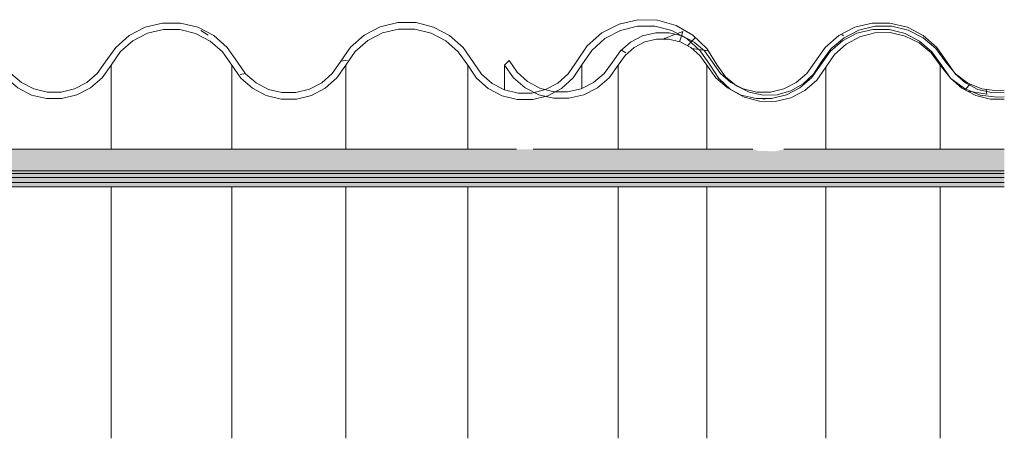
# Model space of a CAD drawing. Header units: metres. Extents: x -28.2 to -1.6, y -1.6 to 5.9.
# Tile 86 of 88: x -5.632 to -4.864, y 3.582 to 3.909. Entities that reach past the tile are written whole.
import ezdxf

# ---------------------------------------------------------------- set-up
doc = ezdxf.new("R2010")
doc.units = ezdxf.units.M
doc.layers.add('A-GLAZ-CWMG', color=7, linetype='Continuous', lineweight=5)
doc.layers.add('A-ROOF', color=7, linetype='Continuous', lineweight=5)
pattern_1 = [(50, (-14.575, 2.812), (0.145753, -0.0127516), [0.01524, -0.16764]), (355, (-14.575, 2.812), (-0.0281956, 0.152849), [0.01219, -0.13411]), (100.451, (-14.563, 2.811), (0.117557, 0.1400984), [0.01295, -0.14247]), (46.184, (-14.575, 2.853), (0.2168615, -0.033639), [0.02286, -0.25146]), (96.636, (-14.557, 2.85), (0.189918, 0.197943), [0.01943, -0.21371]), (351.184, (-14.575, 2.853), (0.18992, 0.197941), [0.01829, -0.20117]), (21, (-14.555, 2.843), (0.1212965, -0.0818154), [0.01524, -0.16764]), (326, (-14.555, 2.843), (0.049442, 0.147354), [0.01219, -0.13411]), (71.451, (-14.545, 2.836), (0.170739, 0.06554), [0.01295, -0.14247]), (37.5, (-14.575, 2.812), (0.0024723, 0.0676433), [0.00671, -0.12578, 0.00671, -0.12944, -0.13462]), (37.5, (-14.575, 2.812), (0.0024723, 0.0676433), [-0.26863, 0.00671, -0.12791]), (7.5, (-14.575, 2.812), (0.0534566, 0.0801431), [0.00671, -0.07092, 0.00671, -0.12273, -0.05131]), (7.5, (-14.575, 2.812), (0.0534566, 0.0801431), [-0.20706, 0.00671, -0.0446]), (327.5, (-14.62, 2.812), (0.1084765, -0.0045819), [0.00671, -0.04409, 0.00671, -0.15179, -0.21031]), (327.5, (-14.62, 2.812), (0.1084765, -0.0045819), [-0.2093, 0.00671, -0.20361]), (317.5, (-14.641, 2.812), (0.1185073, 0.020342), [0.00671, -0.05933, 0.00671, -0.09855, -0.14935]), (317.5, (-14.641, 2.812), (0.1185073, 0.020342), [-0.1713, 0.00671, -0.14265])]

# ---------------------------------------------------------------- blocks, each defined once
blk = doc.blocks.new('Rectangular Mullion - Telha Fibrocimento - Ondulada-1908998-D - Chamada de detalhe 1')
at = {"layer": 'A-GLAZ-CWMG', "true_color": 0x808080}
h = blk.add_hatch(dxfattribs=at)
h.set_pattern_fill('FP_18', color=8, style=0, pattern_type=2)
h.set_pattern_definition(pattern_1)
h.paths.add_polyline_path([(-17.1409, 3.84662), (-17.1303, 3.84663), (-17.1303, 3.8488), (-17.13601, 3.84808), (-17.14419, 3.84914), (-17.14834, 3.85233), (-17.14905, 3.84978), (-17.16169, 3.85506), (-17.17231, 3.86321), (-17.17184, 3.86262), (-17.16324, 3.85506), (-17.15257, 3.84949), (-17.14683, 3.84808)])
h.paths.add_polyline_path([(-17.28045, 3.8633), (-17.28121, 3.86397), (-17.28009, 3.86502)])
h.paths.add_polyline_path([(-17.3199, 3.84695), (-17.31176, 3.84697), (-17.30013, 3.84984), (-17.2895, 3.85538), (-17.28045, 3.8633), (-17.27874, 3.86572), (-17.27894, 3.86612), (-17.27419, 3.87351), (-17.27349, 3.87314), (-17.27232, 3.8748), (-17.27284, 3.87561), (-17.26658, 3.88408), (-17.26608, 3.88363), (-17.25642, 3.89205), (-17.24508, 3.89793), (-17.23269, 3.90094), (-17.21915, 3.90072), (-17.2186, 3.90058), (-17.21788, 3.90338), (-17.20522, 3.90035), (-17.1943, 3.89482), (-17.19624, 3.89192), (-17.1958, 3.89153), (-17.18875, 3.88533), (-17.19124, 3.89002), (-17.18598, 3.88802), (-17.18373, 3.88611), (-17.18662, 3.88346), (-17.17925, 3.87295), (-17.17546, 3.87502), (-17.16914, 3.8672), (-17.18292, 3.88685), (-17.19359, 3.89619), (-17.20583, 3.90259), (-17.21994, 3.90594), (-17.23332, 3.90596), (-17.24688, 3.90265), (-17.25928, 3.89619), (-17.26983, 3.88697), (-17.28421, 3.86663), (-17.29238, 3.85951), (-17.30198, 3.85454), (-17.31246, 3.85198), (-17.32372, 3.85209), (-17.33372, 3.85454), (-17.34029, 3.85794), (-17.33902, 3.85688), (-17.32898, 3.85198), (-17.31759, 3.84968), (-17.31853, 3.84926), (-17.31989, 3.84697)])
h.paths.add_polyline_path([(-17.46962, 3.84723), (-17.45804, 3.85003), (-17.44743, 3.85546), (-17.43795, 3.8638), (-17.42588, 3.88065), (-17.4188, 3.88684), (-17.41048, 3.89117), (-17.40139, 3.8934), (-17.39145, 3.89325), (-17.38273, 3.89106), (-17.37461, 3.88684), (-17.36725, 3.88025), (-17.3551, 3.86313), (-17.34602, 3.85526), (-17.34377, 3.85414), (-17.34563, 3.85587), (-17.34331, 3.85951), (-17.35283, 3.86257), (-17.34825, 3.86381), (-17.35148, 3.86663), (-17.356, 3.87298), (-17.35961, 3.87295), (-17.36754, 3.88461), (-17.37739, 3.89356), (-17.38223, 3.89616), (-17.39203, 3.89842), (-17.40268, 3.89824), (-17.41219, 3.89592), (-17.42155, 3.89106), (-17.42951, 3.88412), (-17.44209, 3.86661), (-17.45043, 3.85952), (-17.46018, 3.85462), (-17.4708, 3.85218), (-17.48056, 3.85218), (-17.48605, 3.84925), (-17.48792, 3.84878), (-17.48152, 3.84723), (-17.4708, 3.84723)])
h.paths.add_polyline_path([(-17.48605, 3.84925), (-17.48683, 3.8513), (-17.49202, 3.85024), (-17.48783, 3.84954)])
h.paths.add_polyline_path([(-17.49309, 3.85003), (-17.49263, 3.85276), (-17.48792, 3.85398), (-17.49309, 3.85557), (-17.50184, 3.86029), (-17.50996, 3.86763), (-17.51614, 3.87669), (-17.51982, 3.87295), (-17.51278, 3.86325), (-17.5037, 3.85546), (-17.49782, 3.85245)])
h.paths.add_polyline_path([(-17.14041, 3.85054), (-17.14027, 3.85163), (-17.14399, 3.85255), (-17.1409, 3.85081)])
h.paths.add_polyline_path([(-17.17204, 3.86328), (-17.16859, 3.86641), (-17.17406, 3.86977), (-17.1723, 3.86411)])
at = {"layer": 'A-GLAZ-CWMG'}
for p, q in [((-17.51614, 3.87669), (-17.51982, 3.87295)), ((-17.51982, 3.85382), (-17.51982, 3.87295)), ((-17.43132, 3.80742), (-17.43132, 3.87295)), ((-17.3621, 3.80742), (-17.3621, 3.87295)), ((-17.43132, 3.58193), (-17.43132, 3.77825)), ((-17.3621, 3.58193), (-17.3621, 3.77825))]:
    blk.add_line(p, q, dxfattribs=at)
at = {"layer": 'A-GLAZ-CWMG', "flags": 128}
for points in [[(-17.17485, 3.87535), (-17.18292, 3.88685), (-17.19344, 3.89611), (-17.20583, 3.90259), (-17.21938, 3.90594), (-17.23332, 3.90596), (-17.24688, 3.90265), (-17.25928, 3.89619), (-17.26983, 3.88697), (-17.27793, 3.87548)], [(-17.27349, 3.87314), (-17.26608, 3.88363), (-17.25642, 3.89205), (-17.24508, 3.89793), (-17.23269, 3.90094), (-17.21994, 3.90091), (-17.20756, 3.89785), (-17.19624, 3.89192), (-17.18662, 3.88346), (-17.17925, 3.87295)], [(-17.35777, 3.87548), (-17.3639, 3.88412), (-17.37187, 3.89106), (-17.38123, 3.89592), (-17.39145, 3.89842), (-17.40197, 3.89842), (-17.41219, 3.89592), (-17.42155, 3.89106), (-17.42951, 3.88412), (-17.43564, 3.87548)], [(-17.43132, 3.87295), (-17.42588, 3.88065), (-17.4188, 3.88684), (-17.41048, 3.89117), (-17.40139, 3.8934), (-17.39203, 3.8934), (-17.38293, 3.89117), (-17.37461, 3.88684), (-17.36754, 3.88065), (-17.3621, 3.87295)], [(-17.43564, 3.87548), (-17.44209, 3.86661), (-17.45043, 3.85952), (-17.46018, 3.85462), (-17.4708, 3.85218), (-17.48169, 3.85235), (-17.49223, 3.8551), (-17.50184, 3.86029), (-17.50996, 3.86763), (-17.51614, 3.87669)], [(-17.27793, 3.87548), (-17.28421, 3.86663), (-17.29238, 3.85951), (-17.30198, 3.85454), (-17.31246, 3.85198), (-17.32324, 3.85198), (-17.33372, 3.85454), (-17.34331, 3.85951), (-17.35148, 3.86663), (-17.35777, 3.87548)], [(-17.51982, 3.87295), (-17.51278, 3.86325), (-17.5037, 3.85546), (-17.49309, 3.85003), (-17.48152, 3.84723), (-17.46962, 3.84723), (-17.45804, 3.85003), (-17.44743, 3.85546), (-17.43836, 3.86325), (-17.43132, 3.87295)], [(-17.3621, 3.87295), (-17.3551, 3.86313), (-17.34602, 3.85526), (-17.33536, 3.84976), (-17.32372, 3.84694), (-17.31176, 3.84697), (-17.30013, 3.84984), (-17.2895, 3.85538), (-17.28045, 3.8633), (-17.27349, 3.87314)], [(-17.17925, 3.87295), (-17.17231, 3.86303), (-17.17192, 3.8626)], [(-17.13029, 3.85156), (-17.14027, 3.85163), (-17.15079, 3.85421), (-17.16042, 3.85923), (-17.16859, 3.86641), (-17.17485, 3.87535)], [(-17.17189, 3.86257), (-17.16324, 3.85506), (-17.15257, 3.84949), (-17.1409, 3.84662), (-17.13029, 3.84648)]]:
    blk.add_lwpolyline(points, dxfattribs=at)
blk = doc.blocks.new('Rectangular Mullion - Telha Fibrocimento - Ondulada-V127-D - Chamada de detalhe 1')
at = {"layer": 'A-GLAZ-CWMG', "true_color": 0x808080}
h = blk.add_hatch(dxfattribs=at)
h.set_pattern_fill('FP_18', color=8, style=0, pattern_type=2)
h.set_pattern_definition(pattern_1)
h.paths.add_polyline_path([(-17.48605, 3.84925), (-17.49202, 3.85024), (-17.48683, 3.8513), (-17.48635, 3.85003)])
h.paths.add_polyline_path([(-17.30876, 3.84479), (-17.29677, 3.8476), (-17.2858, 3.85325), (-17.2765, 3.86139), (-17.26249, 3.88151), (-17.25346, 3.88956), (-17.24283, 3.89525), (-17.23089, 3.89828), (-17.21832, 3.89827), (-17.20741, 3.8958), (-17.19624, 3.89013), (-17.18735, 3.88268), (-17.17925, 3.87185), (-17.17184, 3.86263), (-17.16126, 3.85474), (-17.14905, 3.84978), (-17.14834, 3.85233), (-17.14419, 3.84914), (-17.13591, 3.84809), (-17.1303, 3.8488), (-17.1303, 3.85383), (-17.13601, 3.85312), (-17.14798, 3.85474), (-17.15873, 3.85907), (-17.16859, 3.86652), (-17.17566, 3.87491), (-17.17925, 3.87295), (-17.18662, 3.88346), (-17.18373, 3.88611), (-17.18662, 3.88826), (-17.19124, 3.89002), (-17.18875, 3.88533), (-17.19624, 3.89192), (-17.1943, 3.89482), (-17.20522, 3.90035), (-17.21788, 3.90338), (-17.2186, 3.90058), (-17.21994, 3.90091), (-17.2328, 3.90091), (-17.24508, 3.89793), (-17.25642, 3.89205), (-17.26608, 3.88363), (-17.26658, 3.88408), (-17.27289, 3.87543), (-17.27232, 3.8748), (-17.27349, 3.87314), (-17.27419, 3.87351), (-17.27894, 3.86612), (-17.27874, 3.86572), (-17.28045, 3.8633), (-17.2895, 3.85538), (-17.30013, 3.84984), (-17.31176, 3.84697), (-17.31989, 3.84697), (-17.31829, 3.84937), (-17.31759, 3.84968), (-17.31829, 3.84966), (-17.32909, 3.852), (-17.33902, 3.85688), (-17.34751, 3.86402), (-17.3551, 3.87466), (-17.36207, 3.88597), (-17.37297, 3.89657), (-17.38611, 3.90414), (-17.40068, 3.90822), (-17.41624, 3.90846), (-17.43053, 3.90514), (-17.44399, 3.89818), (-17.45535, 3.88808), (-17.47008, 3.86642), (-17.47821, 3.85911), (-17.48783, 3.85398), (-17.49263, 3.85276), (-17.49309, 3.85003), (-17.49651, 3.85178), (-17.49838, 3.8513), (-17.50994, 3.85141), (-17.51984, 3.85382), (-17.52951, 3.85886), (-17.53771, 3.86609), (-17.55203, 3.88678), (-17.56261, 3.8962), (-17.5751, 3.90281), (-17.58958, 3.90625), (-17.60288, 3.9063), (-17.61659, 3.90297), (-17.62913, 3.89645), (-17.63978, 3.88711), (-17.65416, 3.86653), (-17.66231, 3.85932), (-17.67192, 3.85426), (-17.68244, 3.85165), (-17.6939, 3.85179), (-17.70379, 3.85421), (-17.71342, 3.85923), (-17.72159, 3.86641), (-17.73592, 3.88685), (-17.74644, 3.89611), (-17.75883, 3.90259), (-17.77294, 3.90594), (-17.78632, 3.90596), (-17.79988, 3.90265), (-17.81228, 3.89619), (-17.82283, 3.88697), (-17.83721, 3.86663), (-17.84538, 3.85951), (-17.85498, 3.85454), (-17.86546, 3.85198), (-17.87672, 3.85209), (-17.88672, 3.85454), (-17.89631, 3.85951), (-17.90448, 3.86663), (-17.9169, 3.88412), (-17.92487, 3.89106), (-17.93423, 3.89592), (-17.94503, 3.89842), (-17.95497, 3.89842), (-17.96519, 3.89592), (-17.97455, 3.89106), (-17.98251, 3.88412), (-17.99509, 3.86661), (-18.00343, 3.85952), (-18.01318, 3.85462), (-18.0238, 3.85218), (-18.03469, 3.85235), (-18.04609, 3.85557), (-18.05484, 3.86029), (-18.06296, 3.86763), (-18.06914, 3.87669), (-18.07282, 3.87295), (-18.06578, 3.86325), (-18.0567, 3.85546), (-18.04523, 3.84982), (-18.03452, 3.84723), (-18.02262, 3.84723), (-18.01104, 3.85003), (-18.00043, 3.85546), (-17.99136, 3.86325), (-17.97888, 3.88065), (-17.9718, 3.88684), (-17.96348, 3.89117), (-17.95439, 3.8934), (-17.94445, 3.89325), (-17.93573, 3.89106), (-17.92761, 3.88684), (-17.92054, 3.88065), (-17.9081, 3.86313), (-17.89902, 3.85526), (-17.88836, 3.84976), (-17.87624, 3.84694), (-17.86476, 3.84697), (-17.85313, 3.84984), (-17.8425, 3.85538), (-17.83345, 3.8633), (-17.81908, 3.88363), (-17.80942, 3.89205), (-17.79808, 3.89793), (-17.78569, 3.90094), (-17.77294, 3.90091), (-17.76056, 3.89785), (-17.74924, 3.89192), (-17.73962, 3.88346), (-17.72531, 3.86303), (-17.71624, 3.85506), (-17.70557, 3.84949), (-17.69327, 3.84662), (-17.68189, 3.84663), (-17.67022, 3.84951), (-17.65955, 3.8551), (-17.6505, 3.86308), (-17.63614, 3.88364), (-17.62642, 3.8922), (-17.61498, 3.89818), (-17.60246, 3.90126), (-17.58878, 3.90106), (-17.57707, 3.89816), (-17.56563, 3.89216), (-17.55593, 3.88359), (-17.54158, 3.86288), (-17.53247, 3.85479), (-17.52172, 3.84913), (-17.50926, 3.84624), (-17.49782, 3.84628), (-17.48605, 3.84925), (-17.47534, 3.85498), (-17.46629, 3.86313), (-17.45172, 3.8846), (-17.44153, 3.89375), (-17.42947, 3.90015), (-17.41579, 3.90342), (-17.40262, 3.90338), (-17.38941, 3.90003), (-17.37739, 3.89356), (-17.36725, 3.88435), (-17.35961, 3.87295), (-17.35597, 3.87295), (-17.35148, 3.86663), (-17.34825, 3.86381), (-17.35283, 3.86257), (-17.35262, 3.86237), (-17.34331, 3.85951), (-17.34563, 3.85587), (-17.34377, 3.85414), (-17.33297, 3.84816), (-17.32107, 3.84498), (-17.31173, 3.84484)])
h.paths.add_polyline_path([(-17.14041, 3.85054), (-17.14399, 3.85255), (-17.14027, 3.85163)])
h.paths.add_polyline_path([(-17.17204, 3.86328), (-17.17406, 3.86977), (-17.16859, 3.86641), (-17.17184, 3.86346)])
h.paths.add_polyline_path([(-17.28045, 3.8633), (-17.28009, 3.86502), (-17.28121, 3.86397)])
at = {"layer": 'A-GLAZ-CWMG'}
for p, q in [((-18.06914, 3.87669), (-18.07282, 3.87295)), ((-18.07282, 3.82309), (-18.07282, 3.87295)), ((-17.98432, 3.80742), (-17.98432, 3.87295)), ((-17.9151, 3.80742), (-17.9151, 3.87295)), ((-17.82649, 3.80742), (-17.82649, 3.87314)), ((-17.73225, 3.80742), (-17.73225, 3.87295)), ((-17.64357, 3.80742), (-17.64357, 3.87301)), ((-17.5485, 3.87295), (-17.5485, 3.80742)), ((-17.45943, 3.855), (-17.45943, 3.87324)), ((-17.2694, 3.80742), (-17.2694, 3.87156)), ((-17.18013, 3.80742), (-17.18013, 3.87295)), ((-17.98432, 3.58193), (-17.98432, 3.77825)), ((-17.9151, 3.58193), (-17.9151, 3.77825)), ((-17.82649, 3.58193), (-17.82649, 3.77825)), ((-17.73225, 3.58193), (-17.73225, 3.77825)), ((-17.64357, 3.58193), (-17.64357, 3.77825)), ((-17.5485, 3.77825), (-17.5485, 3.58193)), ((-17.2694, 3.58193), (-17.2694, 3.77825)), ((-17.18013, 3.58193), (-17.18013, 3.77825))]:
    blk.add_line(p, q, dxfattribs=at)
at = {"layer": 'A-GLAZ-CWMG', "flags": 128}
for points in [[(-17.54397, 3.87509), (-17.55203, 3.88678), (-17.56261, 3.8962), (-17.5751, 3.90281), (-17.58878, 3.90625), (-17.60288, 3.9063), (-17.61659, 3.90297), (-17.62913, 3.89645), (-17.63978, 3.88711), (-17.64793, 3.87548)], [(-17.35408, 3.873), (-17.36207, 3.88597), (-17.37297, 3.89657), (-17.38611, 3.90414), (-17.40068, 3.90822), (-17.41579, 3.90856), (-17.43053, 3.90514), (-17.44399, 3.89818), (-17.45535, 3.88808), (-17.46391, 3.87548)], [(-17.72785, 3.87535), (-17.73592, 3.88685), (-17.74644, 3.89611), (-17.75883, 3.90259), (-17.77238, 3.90594), (-17.78632, 3.90596), (-17.79988, 3.90265), (-17.81228, 3.89619), (-17.82283, 3.88697), (-17.83093, 3.87548)], [(-17.82649, 3.87314), (-17.81908, 3.88363), (-17.80942, 3.89205), (-17.79808, 3.89793), (-17.78569, 3.90094), (-17.77294, 3.90091), (-17.76056, 3.89785), (-17.74924, 3.89192), (-17.73962, 3.88346), (-17.73225, 3.87295)], [(-17.64357, 3.87301), (-17.63614, 3.88364), (-17.62642, 3.8922), (-17.61498, 3.89818), (-17.60246, 3.90126), (-17.58958, 3.90125), (-17.57707, 3.89816), (-17.56563, 3.89216), (-17.55593, 3.88359), (-17.5485, 3.87295)], [(-17.45943, 3.87324), (-17.45172, 3.8846), (-17.44153, 3.89375), (-17.42947, 3.90015), (-17.41624, 3.90342), (-17.40262, 3.90338), (-17.38941, 3.90003), (-17.37739, 3.89356), (-17.36725, 3.88435), (-17.35961, 3.87295)], [(-17.17583, 3.87548), (-17.18362, 3.88602), (-17.19359, 3.89446), (-17.20522, 3.90035), (-17.21788, 3.90338), (-17.23089, 3.90338), (-17.24354, 3.90035), (-17.25517, 3.89446), (-17.26515, 3.88602), (-17.27293, 3.87548)], [(-17.91077, 3.87548), (-17.9169, 3.88412), (-17.92487, 3.89106), (-17.93423, 3.89592), (-17.94445, 3.89842), (-17.95497, 3.89842), (-17.96519, 3.89592), (-17.97455, 3.89106), (-17.98251, 3.88412), (-17.98864, 3.87548)], [(-17.98432, 3.87295), (-17.97888, 3.88065), (-17.9718, 3.88684), (-17.96348, 3.89117), (-17.95439, 3.8934), (-17.94503, 3.8934), (-17.93593, 3.89117), (-17.92761, 3.88684), (-17.92054, 3.88065), (-17.9151, 3.87295)], [(-17.2694, 3.87156), (-17.26249, 3.88151), (-17.25346, 3.88956), (-17.24283, 3.89525), (-17.23118, 3.89827), (-17.21915, 3.89846), (-17.20741, 3.8958), (-17.19661, 3.89044), (-17.18735, 3.88268), (-17.18013, 3.87295)], [(-17.98864, 3.87548), (-17.99509, 3.86661), (-18.00343, 3.85952), (-18.01318, 3.85462), (-18.0238, 3.85218), (-18.03469, 3.85235), (-18.04523, 3.8551), (-18.05484, 3.86029), (-18.06296, 3.86763), (-18.06914, 3.87669)], [(-17.83093, 3.87548), (-17.83721, 3.86663), (-17.84538, 3.85951), (-17.85498, 3.85454), (-17.86546, 3.85198), (-17.87624, 3.85198), (-17.88672, 3.85454), (-17.89631, 3.85951), (-17.90448, 3.86663), (-17.91077, 3.87548)], [(-17.64793, 3.87548), (-17.65416, 3.86653), (-17.66231, 3.85932), (-17.67192, 3.85426), (-17.68244, 3.85165), (-17.69327, 3.85163), (-17.70379, 3.85421), (-17.71342, 3.85923), (-17.72159, 3.86641), (-17.72785, 3.87535)], [(-17.46391, 3.87548), (-17.47008, 3.86642), (-17.47821, 3.85911), (-17.48783, 3.85398), (-17.49838, 3.8513), (-17.50926, 3.85125), (-17.51984, 3.85382), (-17.52951, 3.85886), (-17.53771, 3.86609), (-17.54397, 3.87509)], [(-17.27293, 3.87548), (-17.27894, 3.86612), (-17.28699, 3.85847), (-17.29661, 3.853), (-17.30725, 3.85), (-17.31829, 3.84966), (-17.32909, 3.852), (-17.33902, 3.85688), (-17.34751, 3.86402), (-17.35408, 3.873)], [(-17.13026, 3.85345), (-17.13591, 3.8531), (-17.1477, 3.85462), (-17.15873, 3.85907), (-17.16832, 3.86618), (-17.17583, 3.87548)], [(-18.07282, 3.87295), (-18.06578, 3.86325), (-18.0567, 3.85546), (-18.04609, 3.85003), (-18.03452, 3.84723), (-18.02262, 3.84723), (-18.01104, 3.85003), (-18.00043, 3.85546), (-17.99136, 3.86325), (-17.98432, 3.87295)], [(-17.9151, 3.87295), (-17.9081, 3.86313), (-17.89902, 3.85526), (-17.88836, 3.84976), (-17.87672, 3.84694), (-17.86476, 3.84697), (-17.85313, 3.84984), (-17.8425, 3.85538), (-17.83345, 3.8633), (-17.82649, 3.87314)], [(-17.73225, 3.87295), (-17.72531, 3.86303), (-17.71624, 3.85506), (-17.70557, 3.84949), (-17.6939, 3.84662), (-17.68189, 3.84663), (-17.67022, 3.84951), (-17.65955, 3.8551), (-17.6505, 3.86308), (-17.64357, 3.87301)], [(-17.5485, 3.87295), (-17.54158, 3.86288), (-17.53247, 3.85479), (-17.52172, 3.84913), (-17.50994, 3.84624), (-17.49782, 3.84628), (-17.48605, 3.84925), (-17.47534, 3.85498), (-17.46629, 3.86313), (-17.45943, 3.87324)], [(-17.35961, 3.87295), (-17.35283, 3.86257), (-17.34377, 3.85414), (-17.33297, 3.84816), (-17.32107, 3.84498), (-17.30876, 3.84479), (-17.29677, 3.8476), (-17.2858, 3.85325), (-17.2765, 3.86139), (-17.2694, 3.87156)], [(-17.18013, 3.87295), (-17.17184, 3.86263), (-17.16126, 3.85474), (-17.14905, 3.84978), (-17.13601, 3.84808), (-17.13026, 3.84839)]]:
    blk.add_lwpolyline(points, dxfattribs=at)
blk = doc.blocks.new('LONGARINA_STEEL_FRAME - LONGARINA_STEEL_FRAME-1917798-D - Chamada de detalhe 1')
at = {"layer": 'A-ROOF', "true_color": 0x4b4b4b}
blk.add_hatch(color=251, dxfattribs=at).paths.add_polyline_path([(-18.08004, 3.68355), (-18.04504, 3.68355), (-18.04504, 3.69366), (-18.05004, 3.69366), (-18.05004, 3.6886), (-18.07504, 3.6886), (-18.07504, 3.81804), (-18.05004, 3.81804), (-18.05004, 3.81298), (-18.04504, 3.81298), (-18.04504, 3.82309), (-18.08004, 3.82309), (-18.08004, 3.70696)])
at = {"layer": 'A-ROOF', "true_color": 0xd1d1d1}
for points in [[(-18.05004, 3.6886), (-18.05004, 3.81804), (-18.07504, 3.81804), (-18.07504, 3.6886)], [(-18.04504, 3.69366), (-18.04504, 3.81298), (-18.05004, 3.81298), (-18.05004, 3.69366), (-18.04609, 3.69366)], [(-17.19867, 3.79061), (-17.1303, 3.79061), (-17.1303, 3.80742), (-17.30207, 3.80742), (-17.30876, 3.80589), (-17.32107, 3.80607), (-17.32624, 3.80742), (-18.04504, 3.80742), (-18.04504, 3.79061), (-17.26704, 3.79061)], [(-17.19867, 3.78863), (-17.1303, 3.78863), (-17.1303, 3.79061), (-18.04504, 3.79061), (-18.04504, 3.78863), (-17.26704, 3.78863)], [(-17.54051, 3.78537), (-17.1303, 3.78537), (-17.1303, 3.78863), (-18.04504, 3.78863), (-18.04504, 3.78537), (-17.67724, 3.78537)], [(-17.14506, 3.78151), (-17.1303, 3.78151), (-17.1303, 3.78537), (-18.04504, 3.78537), (-18.04504, 3.78151), (-17.19867, 3.78151)], [(-17.13518, 3.77825), (-17.1303, 3.77825), (-17.1303, 3.78151), (-18.04504, 3.78151), (-18.04504, 3.77825), (-17.13601, 3.77825)], [(-18.04504, 3.58193), (-18.04504, 3.68355), (-18.08004, 3.68355), (-18.08004, 3.58193), (-18.07804, 3.58193)]]:
    blk.add_hatch(color=254, dxfattribs=at).paths.add_polyline_path(points)
at = {"layer": 'A-ROOF'}
for p, q in [((-18.08004, 3.82309), (-18.08004, 3.68355)), ((-18.04504, 3.82309), (-18.08004, 3.82309)), ((-18.04504, 3.81298), (-18.04504, 3.82309)), ((-18.07504, 3.6886), (-18.07504, 3.81804)), ((-18.07504, 3.81804), (-18.05004, 3.81804)), ((-18.05004, 3.81804), (-18.05004, 3.81298)), ((-18.05004, 3.81298), (-18.04504, 3.81298)), ((-18.04504, 3.69366), (-18.05004, 3.69366)), ((-18.05004, 3.69366), (-18.05004, 3.6886)), ((-18.04504, 3.68355), (-18.04504, 3.69366)), ((-18.05004, 3.6886), (-18.07504, 3.6886)), ((-18.08004, 3.68355), (-18.04504, 3.68355))]:
    blk.add_line(p, q, dxfattribs=at)
at = {"layer": 'A-ROOF', "color": 8, "true_color": 0x808080}
for p, q in [((-18.05004, 3.69366), (-18.05004, 3.81298)), ((-18.04504, 3.69366), (-18.04504, 3.81298)), ((-17.51045, 3.80742), (-18.04504, 3.80742)), ((-17.32624, 3.80742), (-17.49748, 3.80742)), ((-17.1303, 3.80742), (-17.30207, 3.80742)), ((-17.1303, 3.79061), (-18.04504, 3.79061)), ((-17.1303, 3.78863), (-18.04504, 3.78863)), ((-17.1303, 3.78537), (-18.04504, 3.78537)), ((-17.1303, 3.78151), (-18.04504, 3.78151)), ((-17.1303, 3.77825), (-18.04504, 3.77825)), ((-18.04504, 3.58193), (-18.04504, 3.68355))]:
    blk.add_line(p, q, dxfattribs=at)

msp = doc.modelspace()

# ---------------------------------------------------------------- block references
at = {"layer": 'A-GLAZ-CWMG'}
for name in ['Rectangular Mullion - Telha Fibrocimento - Ondulada-V127-D - Chamada de detalhe 1', 'Rectangular Mullion - Telha Fibrocimento - Ondulada-1908998-D - Chamada de detalhe 1']:
    msp.add_blockref(name, (12.26615, 0), dxfattribs=at)
at = {"layer": 'A-ROOF', "color": 8, "true_color": 0x808080}
msp.add_blockref('LONGARINA_STEEL_FRAME - LONGARINA_STEEL_FRAME-1917798-D - Chamada de detalhe 1', (12.26615, 0), dxfattribs=at)

doc.saveas('drawing.dxf')
